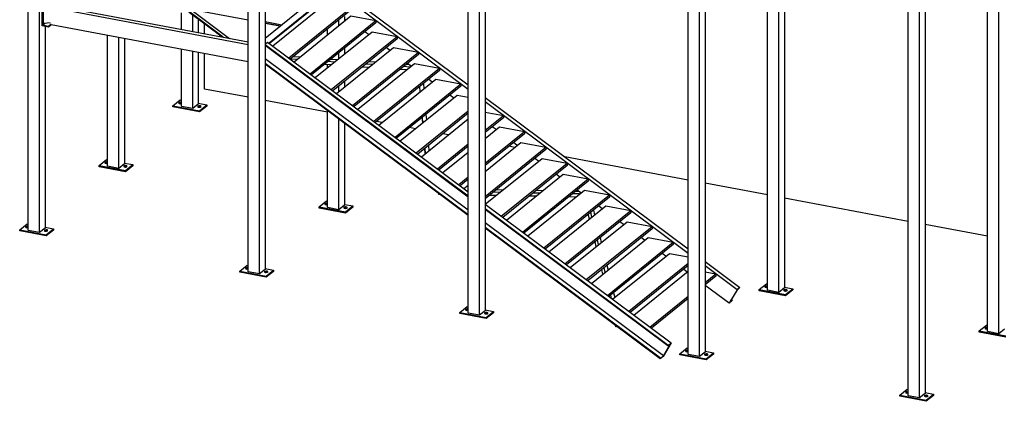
# Model space of a CAD drawing. Header units: millimetres. Extents: x -6159 to 201309, y -25780 to 10326.
# Tile 115 of 128: x 192526 to 193327, y -2471 to -2161. Entities that reach past the tile are written whole.
import ezdxf

# ---------------------------------------------------------------- set-up
doc = ezdxf.new("R2010")
doc.units = ezdxf.units.MM
for name, color, linetype in [('STRUCAD_01', 4, 'Continuous'), ('STRUCAD_02', 3, 'Continuous'), ('STRUCAD_04', 6, 'Continuous')]:
    doc.layers.add(name, color=color, linetype=linetype)

msp = doc.modelspace()

# ---------------------------------------------------------------- linework, layer by layer
at = {"layer": 'STRUCAD_01', "color": 4, "linetype": 'Continuous'}
for p, q in [((193322.364, -2415.85), (193322.364, -1597.425)), ((192533.244, -2331.89), (192533.244, -1721.505)), ((192542.494, -2333.625), (192542.494, -1723.24)), ((192712.089, -2365.485), (192712.089, -1755.1)), ((192721.339, -2367.225), (192721.339, -1756.835)), ((192890.934, -2399.08), (192890.934, -1788.7)), ((192900.184, -2400.82), (192900.184, -1790.435)), ((193069.779, -2432.68), (193069.779, -1822.295)), ((193079.029, -2434.415), (193079.029, -1824.035)), ((193248.624, -2466.275), (193248.624, -1855.895)), ((193262.334, -1854.025), (193262.334, -2464.405)), ((193257.874, -2468.015), (193257.874, -1857.63)), ((192725.799, -2039.59), (192725.799, -2363.615)), ((192904.644, -2073.19), (192904.644, -2397.215)), ((193313.119, -2414.11), (193313.119, -2089.265)), ((193083.489, -2106.785), (193083.489, -2430.81)), ((193134.274, -2380.515), (193134.274, -2116.625)), ((193143.524, -2382.25), (193143.524, -2118.365)), ((193147.979, -2119.2), (193147.979, -2378.645)), ((192712.089, -2161.04), (192576.444, -2135.56)), ((192725.799, -2175.635), (192777.819, -2133.56)), ((192890.934, -2217.255), (192781.334, -2135.59)), ((192783.709, -2133.665), (192890.934, -2213.56)), ((192781.334, -2137.48), (192729.049, -2179.765)), ((192781.334, -2138.065), (192729.424, -2180.045)), ((192732.049, -2182.005), (192778.249, -2144.635)), ((192544.724, -2165.705), (192544.724, -2151.835)), ((192545.284, -2152.92), (192545.284, -2164.825)), ((192546.954, -2147.66), (192712.089, -2178.685)), ((192712.089, -2181.055), (192546.954, -2150.035)), ((192691.604, -2174.835), (192660.249, -2151.32)), ((192691.044, -2174.73), (192660.844, -2152.075)), ((192665.369, -2152.265), (192696.754, -2175.8)), ((192745.099, -2191.725), (192798.599, -2148.455)), ((192798.599, -2150.345), (192746.319, -2192.635)), ((192657.774, -2168.48), (192657.774, -2155.145)), ((192690.629, -2174.65), (192663.994, -2154.675)), ((192667.024, -2170.215), (192667.024, -2156.95)), ((192671.484, -2160.29), (192671.484, -2171.055)), ((192749.319, -2194.865), (192795.519, -2157.495)), ((192785.834, -2165.33), (192785.834, -2160.67)), ((192790.294, -2158.065), (192790.294, -2161.725)), ((192795.519, -2157.495), (192815.864, -2161.32)), ((192549.659, -2166.63), (192544.724, -2165.705)), ((192546.769, -2163.615), (192545.284, -2164.825)), ((192545.284, -2164.825), (192549.659, -2166.035)), ((192551.084, -2163.29), (192546.219, -2163.66)), ((192546.954, -2166.125), (192546.954, -2330.02)), ((192551.889, -2164.235), (192549.659, -2166.035)), ((192551.889, -2164.825), (192549.659, -2166.63)), ((192549.659, -2166.63), (192549.659, -2166.035)), ((192712.089, -2194.92), (192551.889, -2164.825)), ((192676.439, -2171.985), (192676.439, -2164.01)), ((192725.799, -2162.17), (192739.309, -2164.705)), ((192725.799, -2163.18), (192738.294, -2165.525)), ((192737.859, -2165.88), (192725.799, -2163.615)), ((192762.369, -2204.595), (192815.864, -2161.32)), ((192815.864, -2163.215), (192763.589, -2205.5)), ((192776.584, -2172.81), (192776.584, -2168.155)), ((192815.864, -2161.32), (192815.864, -2163.215)), ((192597.739, -2279.72), (192597.739, -2173.44)), ((192606.989, -2281.46), (192606.989, -2175.175)), ((192611.449, -2176.015), (192611.449, -2277.855)), ((192766.584, -2207.735), (192812.784, -2170.365)), ((192779.639, -2217.46), (192833.134, -2174.185)), ((192833.134, -2176.08), (192780.854, -2218.365)), ((192809.919, -2172.685), (192806.919, -2170.45)), ((192812.784, -2170.365), (192833.134, -2174.185)), ((192833.134, -2174.185), (192833.134, -2176.08)), ((192657.774, -2231.165), (192657.774, -2184.72)), ((192725.799, -2180.505), (192727.834, -2178.86)), ((192890.934, -2304.08), (192725.799, -2181.035)), ((192890.934, -2304.755), (192725.799, -2181.71)), ((192726.239, -2182.04), (192725.799, -2182.4)), ((192726.614, -2182.32), (192725.799, -2182.975)), ((192727.834, -2178.86), (192890.934, -2300.385)), ((192783.854, -2220.6), (192830.054, -2183.23)), ((192790.294, -2183.9), (192790.294, -2188.555)), ((192827.184, -2185.555), (192824.189, -2183.315)), ((192830.054, -2183.23), (192850.404, -2187.055)), ((192667.024, -2232.9), (192667.024, -2186.455)), ((192671.484, -2187.295), (192671.484, -2229.295)), ((192676.439, -2217.015), (192676.439, -2188.225)), ((192890.934, -2315.48), (192725.799, -2192.435)), ((192751.664, -2192.97), (192746.344, -2192.615)), ((192748.914, -2190.535), (192754.229, -2190.89)), ((192779.554, -2192.585), (192784.874, -2192.94)), ((192785.834, -2192.16), (192785.834, -2187.505)), ((192796.904, -2230.325), (192850.404, -2187.055)), ((192850.404, -2188.945), (192798.124, -2231.23)), ((192850.404, -2187.055), (192850.404, -2188.945)), ((192890.934, -2319.205), (192725.799, -2196.16)), ((192890.934, -2319.875), (192725.799, -2196.835)), ((192779.349, -2197.41), (192774.029, -2197.055)), ((192776.584, -2199.645), (192776.584, -2197.225)), ((192782.304, -2195.02), (192776.984, -2194.665)), ((192801.119, -2233.465), (192847.319, -2196.1)), ((192809.989, -2199.46), (192804.669, -2199.105)), ((192812.944, -2197.065), (192807.629, -2196.71)), ((192810.199, -2194.635), (192815.514, -2194.99)), ((192814.174, -2243.19), (192867.669, -2199.92)), ((192843.589, -2199.115), (192838.269, -2198.76)), ((192840.839, -2196.68), (192842.249, -2196.775)), ((192844.454, -2198.415), (192841.454, -2196.185)), ((192843.909, -2198.01), (192844.239, -2198.585)), ((192847.319, -2196.1), (192867.669, -2199.92)), ((192867.669, -2199.92), (192867.669, -2201.81)), ((192867.669, -2201.81), (192815.389, -2244.095)), ((192818.384, -2246.335), (192864.584, -2208.965)), ((192840.634, -2201.505), (192835.314, -2201.15)), ((192864.584, -2208.965), (192884.939, -2212.79)), ((192785.834, -2218.995), (192785.834, -2214.34)), ((192790.294, -2210.73), (192790.294, -2215.39)), ((192831.439, -2256.055), (192884.939, -2212.79)), ((192884.939, -2214.675), (192832.654, -2256.965)), ((192851.829, -2219.285), (192851.464, -2214.925)), ((192851.984, -2219.16), (192851.614, -2214.795)), ((192854.439, -2212.515), (192854.804, -2216.875)), ((192861.719, -2211.285), (192858.724, -2209.05)), ((192884.939, -2212.79), (192884.939, -2214.675)), ((192712.089, -2223.705), (192676.439, -2217.015)), ((192835.654, -2259.2), (192881.854, -2221.83)), ((192878.989, -2224.15), (192875.989, -2221.915)), ((192881.854, -2221.83), (192890.934, -2223.535)), ((192904.644, -2223.775), (193069.779, -2346.82)), ((192667.024, -2232.9), (192657.774, -2231.165)), ((192671.484, -2229.295), (192667.024, -2232.9)), ((192776.584, -2235.825), (192725.799, -2226.285)), ((193069.779, -2350.515), (192904.644, -2227.47)), ((192776.584, -2313.32), (192776.584, -2234.675)), ((192848.709, -2268.925), (192890.934, -2234.77)), ((192890.934, -2236.665), (192849.924, -2269.83)), ((192853.939, -2244.41), (192853.574, -2240.05)), ((192854.094, -2244.285), (192853.729, -2239.925)), ((192856.554, -2237.64), (192856.919, -2242)), ((192904.644, -2235.735), (192919.474, -2238.52)), ((192904.644, -2250.515), (192919.474, -2238.52)), ((192919.474, -2240.41), (192904.644, -2252.405)), ((192919.474, -2238.52), (192919.474, -2240.41)), ((192785.834, -2315.06), (192785.834, -2241.57)), ((192790.294, -2244.89), (192790.294, -2311.45)), ((192821.054, -2244.175), (192816.379, -2243.3)), ((192847.974, -2249.235), (192843.304, -2248.355)), ((192852.924, -2272.065), (192890.934, -2241.32)), ((192904.644, -2257.065), (192916.389, -2247.56)), ((192913.524, -2249.885), (192910.524, -2247.645)), ((192916.389, -2247.56), (192936.739, -2251.385)), ((192874.894, -2254.29), (192870.224, -2253.415)), ((192904.644, -2277.345), (192936.739, -2251.385)), ((192936.739, -2253.275), (192904.644, -2279.24)), ((192936.739, -2251.385), (192936.739, -2253.275)), ((192858.664, -2262.765), (192859.029, -2267.125)), ((192865.974, -2281.79), (192890.934, -2261.605)), ((192890.934, -2263.495), (192867.194, -2282.7)), ((192904.644, -2283.895), (192933.654, -2260.43)), ((192904.644, -2304.18), (192954.009, -2264.25)), ((192928.739, -2264.405), (192924.064, -2263.53)), ((192930.794, -2262.75), (192927.794, -2260.515)), ((192933.654, -2260.43), (192954.009, -2264.25)), ((192954.009, -2264.25), (192954.009, -2266.145)), ((192856.049, -2269.535), (192855.684, -2265.175)), ((192856.204, -2269.41), (192855.834, -2265.05)), ((192870.194, -2284.93), (192890.934, -2268.155)), ((192954.009, -2266.145), (192904.644, -2306.075)), ((193069.779, -2290.905), (192969.434, -2272.055)), ((192606.989, -2281.46), (192597.739, -2279.72)), ((192611.449, -2277.855), (192606.989, -2281.46)), ((192904.724, -2310.665), (192950.924, -2273.295)), ((192917.779, -2320.39), (192971.279, -2277.12)), ((192971.279, -2279.01), (192918.994, -2321.295)), ((192948.054, -2275.615), (192945.064, -2273.38)), ((192950.924, -2273.295), (192971.279, -2277.12)), ((192971.279, -2277.12), (192971.279, -2279.01)), ((192883.244, -2294.655), (192890.934, -2288.44)), ((192921.994, -2323.53), (192968.194, -2286.16)), ((192965.324, -2288.48), (192962.324, -2286.245)), ((192968.194, -2286.16), (192988.544, -2289.985)), ((192890.934, -2290.325), (192884.464, -2295.565)), ((192887.454, -2297.795), (192890.934, -2294.985)), ((192935.044, -2333.255), (192988.544, -2289.985)), ((192988.544, -2291.875), (192936.264, -2334.16)), ((192988.544, -2289.985), (192988.544, -2291.875)), ((193134.274, -2303.02), (193083.489, -2293.475)), ((192866.859, -2302.395), (192867.044, -2302.075)), ((192867.014, -2302.63), (192866.859, -2302.395)), ((192867.014, -2302.63), (192867.244, -2302.225)), ((192867.804, -2302.645), (192867.014, -2302.63)), ((192913.584, -2303.5), (192907.954, -2303.395)), ((192916.664, -2301.005), (192911.039, -2300.9)), ((192913.794, -2298.67), (192919.424, -2298.775)), ((192939.264, -2336.395), (192985.464, -2299.03)), ((192946.004, -2304.105), (192940.379, -2304.005)), ((192949.089, -2301.615), (192943.464, -2301.505)), ((192946.224, -2299.275), (192951.849, -2299.38)), ((192952.314, -2346.12), (193005.814, -2302.855)), ((193005.814, -2304.74), (192953.534, -2347.03)), ((192978.434, -2304.715), (192972.804, -2304.61)), ((192981.514, -2302.22), (192975.884, -2302.115)), ((192978.644, -2299.885), (192980.679, -2299.925)), ((192982.594, -2301.345), (192979.594, -2299.115)), ((192982.049, -2300.945), (192982.414, -2301.495)), ((192985.464, -2299.03), (193005.814, -2302.855)), ((193005.814, -2302.855), (193005.814, -2304.74)), ((192790.294, -2311.45), (192785.834, -2315.06)), ((192904.644, -2310.6), (193055.919, -2423.32)), ((192956.529, -2349.265), (193002.729, -2311.895)), ((192999.864, -2314.215), (192996.864, -2311.98)), ((193002.729, -2311.895), (193023.079, -2315.72)), ((193248.624, -2324.5), (193147.979, -2305.595)), ((192785.834, -2315.06), (192776.584, -2313.32)), ((193053.544, -2425.245), (192904.644, -2314.295)), ((193053.264, -2425.71), (192904.644, -2314.97)), ((192969.584, -2358.99), (193023.079, -2315.72)), ((193023.079, -2317.61), (192970.799, -2359.895)), ((192989.504, -2322.59), (192988.559, -2318.695)), ((192991.404, -2321.05), (192990.459, -2317.16)), ((192992.709, -2315.345), (192993.654, -2319.235)), ((193023.079, -2315.72), (193023.079, -2317.61)), ((193049.624, -2433.715), (192904.644, -2325.695)), ((192973.794, -2362.125), (193019.994, -2324.76)), ((192986.849, -2371.855), (193040.349, -2328.585)), ((193017.129, -2327.08), (193014.134, -2324.845)), ((193019.994, -2324.76), (193040.349, -2328.585)), ((193040.349, -2328.585), (193040.349, -2330.475)), ((193313.119, -2336.615), (193262.334, -2327.075)), ((192542.494, -2333.625), (192533.244, -2331.89)), ((192546.954, -2330.02), (192542.494, -2333.625)), ((193047.329, -2435.735), (192904.644, -2329.415)), ((193047.049, -2436.205), (192904.644, -2330.09)), ((193040.349, -2330.475), (192988.064, -2372.76)), ((192991.064, -2374.995), (193037.264, -2337.625)), ((192994.964, -2345.01), (192994.014, -2341.115)), ((192996.864, -2343.47), (192995.914, -2339.58)), ((192998.164, -2337.765), (192999.114, -2341.655)), ((193004.114, -2384.72), (193057.614, -2341.45)), ((193057.614, -2343.34), (193005.334, -2385.63)), ((193034.394, -2339.945), (193031.399, -2337.71)), ((193037.264, -2337.625), (193057.614, -2341.45)), ((193057.614, -2341.45), (193057.614, -2343.34)), ((193008.329, -2387.86), (193054.529, -2350.495)), ((193051.664, -2352.815), (193048.664, -2350.575)), ((193054.529, -2350.495), (193069.779, -2353.355)), ((193003.619, -2360.18), (193004.569, -2364.07)), ((193021.384, -2397.59), (193069.779, -2358.445)), ((193069.779, -2360.335), (193022.604, -2398.495)), ((193083.489, -2357.035), (193111.794, -2378.125)), ((193109.419, -2380.05), (193083.489, -2360.725)), ((192721.339, -2367.225), (192712.089, -2365.485)), ((192725.799, -2363.615), (192721.339, -2367.225)), ((193000.419, -2367.425), (192999.474, -2363.535)), ((193002.319, -2365.895), (193001.374, -2362)), ((193025.599, -2400.725), (193069.779, -2364.995)), ((193068.934, -2365.68), (193065.934, -2363.445)), ((193083.489, -2365.555), (193092.154, -2367.185)), ((193083.489, -2374.19), (193092.154, -2367.185)), ((193092.154, -2367.185), (193092.154, -2369.075)), ((193092.154, -2369.075), (193083.489, -2376.085)), ((193102.924, -2391.005), (193083.489, -2376.525)), ((193007.524, -2387.26), (193006.834, -2384.415)), ((193009.074, -2382.6), (193010.024, -2386.49)), ((193109.419, -2380.05), (193102.924, -2391.005)), ((193109.224, -2380.61), (193103.654, -2390.015)), ((193111.519, -2378.595), (193109.224, -2380.61)), ((193111.794, -2378.125), (193109.419, -2380.05)), ((193111.794, -2378.125), (193111.519, -2378.595)), ((193143.524, -2382.25), (193134.274, -2380.515)), ((193147.979, -2378.645), (193143.524, -2382.25)), ((193038.654, -2410.45), (193069.779, -2385.28)), ((193069.779, -2387.17), (193039.869, -2411.36)), ((193105.304, -2389.085), (193102.924, -2391.005)), ((193103.654, -2390.015), (193105.579, -2388.615)), ((193104.814, -2388.05), (193105.579, -2388.615)), ((193105.579, -2388.615), (193105.304, -2389.085)), ((192900.184, -2400.82), (192890.934, -2399.08)), ((192904.644, -2397.215), (192900.184, -2400.82)), ((193010.834, -2410.2), (193010.539, -2408.995)), ((193011.284, -2409.55), (193010.834, -2410.2)), ((193011.129, -2410.3), (193010.834, -2410.2)), ((193011.519, -2409.73), (193011.129, -2410.3)), ((193322.364, -2415.85), (193313.119, -2414.11)), ((193326.824, -2412.24), (193322.364, -2415.85)), ((193055.919, -2423.32), (193049.424, -2434.28)), ((193049.624, -2433.715), (193055.194, -2424.315)), ((193055.194, -2424.315), (193053.264, -2425.71)), ((193055.919, -2423.32), (193053.544, -2425.245)), ((193053.544, -2425.245), (193053.264, -2425.71)), ((193079.029, -2434.415), (193069.779, -2432.68)), ((193083.489, -2430.81), (193079.029, -2434.415)), ((193049.424, -2434.28), (193047.049, -2436.205)), ((193047.329, -2435.735), (193047.049, -2436.205)), ((193047.329, -2435.735), (193049.624, -2433.715)), ((193262.334, -2464.405), (193257.874, -2468.015)), ((193257.874, -2468.015), (193248.624, -2466.275))]:
    msp.add_line(p, q, dxfattribs=at)
at = {"layer": 'STRUCAD_02', "color": 3, "linetype": 'Continuous'}
for p, q in [((192650.864, -2230.605), (192656.809, -2225.795)), ((192650.864, -2231.55), (192650.864, -2230.605)), ((192650.864, -2230.605), (192672.449, -2234.66)), ((192672.449, -2235.605), (192650.864, -2231.55)), ((192656.809, -2225.795), (192657.774, -2225.975)), ((192671.484, -2228.555), (192678.394, -2229.85)), ((192672.449, -2234.66), (192678.394, -2229.85)), ((192678.394, -2230.795), (192672.449, -2235.605)), ((192678.394, -2229.85), (192678.394, -2230.795)), ((192672.449, -2235.605), (192672.449, -2234.66)), ((192590.829, -2279.165), (192596.774, -2274.355)), ((192590.829, -2280.11), (192590.829, -2279.165)), ((192590.829, -2279.165), (192612.414, -2283.22)), ((192612.414, -2284.165), (192590.829, -2280.11)), ((192596.774, -2274.355), (192597.739, -2274.535)), ((192611.449, -2277.11), (192618.354, -2278.415)), ((192612.414, -2283.22), (192618.354, -2278.415)), ((192618.354, -2279.355), (192612.414, -2284.165)), ((192618.354, -2278.415), (192618.354, -2279.355)), ((192612.414, -2284.165), (192612.414, -2283.22)), ((192769.674, -2312.76), (192775.614, -2307.955)), ((192769.674, -2313.705), (192769.674, -2312.76)), ((192769.674, -2312.76), (192791.259, -2316.815)), ((192775.614, -2307.955), (192776.584, -2308.135)), ((192790.294, -2310.71), (192797.204, -2312.01)), ((192791.259, -2316.815), (192797.204, -2312.01)), ((192797.204, -2312.955), (192791.259, -2317.765)), ((192797.204, -2312.01), (192797.204, -2312.955)), ((192791.259, -2317.765), (192769.674, -2313.705)), ((192791.259, -2317.765), (192791.259, -2316.815)), ((192526.334, -2331.33), (192532.279, -2326.52)), ((192532.279, -2326.52), (192533.244, -2326.705)), ((192526.334, -2332.275), (192526.334, -2331.33)), ((192526.334, -2331.33), (192547.919, -2335.385)), ((192547.919, -2336.33), (192526.334, -2332.275)), ((192546.954, -2329.275), (192553.864, -2330.575)), ((192547.919, -2335.385), (192553.864, -2330.575)), ((192553.864, -2331.525), (192547.919, -2336.33)), ((192547.919, -2336.33), (192547.919, -2335.385)), ((192553.864, -2330.575), (192553.864, -2331.525)), ((192705.179, -2364.925), (192711.124, -2360.115)), ((192711.124, -2360.115), (192712.089, -2360.3)), ((192705.179, -2365.87), (192705.179, -2364.925)), ((192705.179, -2364.925), (192726.764, -2368.985)), ((192726.764, -2369.925), (192705.179, -2365.87)), ((192725.799, -2362.875), (192732.709, -2364.175)), ((192726.764, -2368.985), (192732.709, -2364.175)), ((192732.709, -2365.12), (192726.764, -2369.925)), ((192726.764, -2369.925), (192726.764, -2368.985)), ((192732.709, -2364.175), (192732.709, -2365.12)), ((193127.364, -2379.955), (193133.304, -2375.145)), ((193133.304, -2375.145), (193134.274, -2375.33)), ((193127.364, -2380.9), (193127.364, -2379.955)), ((193127.364, -2379.955), (193148.949, -2384.01)), ((193148.949, -2384.955), (193127.364, -2380.9)), ((193147.979, -2377.905), (193154.889, -2379.205)), ((193148.949, -2384.01), (193154.889, -2379.205)), ((193154.889, -2380.15), (193148.949, -2384.955)), ((193148.949, -2384.955), (193148.949, -2384.01)), ((193154.889, -2379.205), (193154.889, -2380.15)), ((192884.024, -2398.525), (192889.969, -2393.715)), ((192884.024, -2399.47), (192884.024, -2398.525)), ((192884.024, -2398.525), (192905.609, -2402.58)), ((192905.609, -2403.525), (192884.024, -2399.47)), ((192889.969, -2393.715), (192890.934, -2393.9)), ((192904.644, -2396.475), (192911.554, -2397.77)), ((192905.609, -2402.58), (192911.554, -2397.77)), ((192911.554, -2398.715), (192905.609, -2403.525)), ((192911.554, -2397.77), (192911.554, -2398.715)), ((192905.609, -2403.525), (192905.609, -2402.58)), ((193306.204, -2413.555), (193312.149, -2408.745)), ((193312.149, -2408.745), (193313.119, -2408.93)), ((193306.204, -2414.495), (193306.204, -2413.555)), ((193306.204, -2413.555), (193327.794, -2417.61)), ((193327.794, -2418.555), (193306.204, -2414.495)), ((193062.869, -2432.125), (193068.814, -2427.315)), ((193062.869, -2433.065), (193062.869, -2432.125)), ((193062.869, -2432.125), (193084.454, -2436.175)), ((193084.454, -2437.125), (193062.869, -2433.065)), ((193068.814, -2427.315), (193069.779, -2427.495)), ((193083.489, -2430.07), (193090.394, -2431.37)), ((193084.454, -2436.175), (193090.394, -2431.37)), ((193090.394, -2432.315), (193084.454, -2437.125)), ((193090.394, -2431.37), (193090.394, -2432.315)), ((193084.454, -2437.125), (193084.454, -2436.175)), ((193241.714, -2465.72), (193247.659, -2460.915)), ((193247.659, -2460.915), (193248.624, -2461.095)), ((193262.334, -2463.665), (193269.239, -2464.965)), ((193263.299, -2469.775), (193269.239, -2464.965)), ((193269.239, -2464.965), (193269.239, -2465.91)), ((193241.714, -2466.665), (193241.714, -2465.72)), ((193241.714, -2465.72), (193263.299, -2469.775)), ((193263.299, -2470.72), (193241.714, -2466.665)), ((193269.239, -2465.91), (193263.299, -2470.72)), ((193263.299, -2470.72), (193263.299, -2469.775))]:
    msp.add_line(p, q, dxfattribs=at)
at = {"layer": 'STRUCAD_04', "color": 6, "linetype": 'Continuous'}
for p, q in [((192655.934, -2227.645), (192656.839, -2227.405)), ((192656.014, -2228.075), (192655.934, -2227.645)), ((192655.934, -2228.595), (192655.934, -2227.645)), ((192656.014, -2229.02), (192655.934, -2228.595)), ((192657.004, -2228.26), (192656.014, -2228.075)), ((192656.014, -2229.02), (192656.014, -2228.075)), ((192657.004, -2229.205), (192656.014, -2229.02)), ((192656.839, -2227.405), (192657.774, -2227.585)), ((192657.774, -2228.055), (192657.004, -2228.26)), ((192657.004, -2229.205), (192657.004, -2228.26)), ((192657.774, -2229), (192657.004, -2229.205)), ((192671.349, -2230.545), (192672.259, -2230.305)), ((192671.434, -2230.97), (192671.349, -2230.545)), ((192671.349, -2231.49), (192671.349, -2230.545)), ((192671.434, -2231.915), (192671.349, -2231.49)), ((192672.419, -2231.155), (192671.434, -2230.97)), ((192671.434, -2231.915), (192671.434, -2230.97)), ((192672.419, -2232.1), (192671.434, -2231.915)), ((192672.259, -2230.305), (192673.244, -2230.49)), ((192673.324, -2230.915), (192672.419, -2231.155)), ((192672.419, -2232.1), (192672.419, -2231.155)), ((192673.324, -2231.86), (192672.419, -2232.1)), ((192673.244, -2230.49), (192673.324, -2230.915)), ((192673.324, -2230.915), (192673.324, -2231.86)), ((192595.899, -2276.21), (192596.804, -2275.97)), ((192595.984, -2276.635), (192595.899, -2276.21)), ((192595.899, -2277.155), (192595.899, -2276.21)), ((192595.984, -2277.58), (192595.899, -2277.155)), ((192596.969, -2276.82), (192595.984, -2276.635)), ((192595.984, -2277.58), (192595.984, -2276.635)), ((192596.969, -2277.765), (192595.984, -2277.58)), ((192596.804, -2275.97), (192597.739, -2276.145)), ((192597.739, -2276.615), (192596.969, -2276.82)), ((192596.969, -2277.765), (192596.969, -2276.82)), ((192597.739, -2277.56), (192596.969, -2277.765)), ((192611.314, -2279.105), (192612.219, -2278.865)), ((192611.399, -2279.53), (192611.314, -2279.105)), ((192611.314, -2280.055), (192611.314, -2279.105)), ((192611.399, -2280.475), (192611.314, -2280.055)), ((192612.384, -2279.715), (192611.399, -2279.53)), ((192611.399, -2280.475), (192611.399, -2279.53)), ((192612.384, -2280.66), (192611.399, -2280.475)), ((192612.219, -2278.865), (192613.209, -2279.05)), ((192613.289, -2279.475), (192612.384, -2279.715)), ((192612.384, -2280.66), (192612.384, -2279.715)), ((192613.289, -2280.42), (192612.384, -2280.66)), ((192613.209, -2279.05), (192613.289, -2279.475)), ((192613.289, -2279.475), (192613.289, -2280.42)), ((192774.744, -2309.805), (192775.649, -2309.565)), ((192774.824, -2310.23), (192774.744, -2309.805)), ((192774.744, -2310.755), (192774.744, -2309.805)), ((192774.824, -2311.175), (192774.744, -2310.755)), ((192775.814, -2310.415), (192774.824, -2310.23)), ((192774.824, -2311.175), (192774.824, -2310.23)), ((192775.814, -2311.36), (192774.824, -2311.175)), ((192775.649, -2309.565), (192776.584, -2309.745)), ((192776.584, -2310.21), (192775.814, -2310.415)), ((192775.814, -2311.36), (192775.814, -2310.415)), ((192776.584, -2311.155), (192775.814, -2311.36)), ((192790.159, -2312.705), (192791.064, -2312.46)), ((192790.244, -2313.125), (192790.159, -2312.705)), ((192790.159, -2313.65), (192790.159, -2312.705)), ((192791.064, -2312.46), (192792.054, -2312.65)), ((192792.054, -2312.65), (192792.134, -2313.075)), ((192790.244, -2314.075), (192790.159, -2313.65)), ((192791.229, -2313.315), (192790.244, -2313.125)), ((192790.244, -2314.075), (192790.244, -2313.125)), ((192791.229, -2314.255), (192790.244, -2314.075)), ((192792.134, -2313.075), (192791.229, -2313.315)), ((192791.229, -2314.255), (192791.229, -2313.315)), ((192792.134, -2314.015), (192791.229, -2314.255)), ((192792.134, -2313.075), (192792.134, -2314.015)), ((192531.404, -2328.375), (192532.309, -2328.135)), ((192531.484, -2328.8), (192531.404, -2328.375)), ((192531.404, -2329.32), (192531.404, -2328.375)), ((192532.474, -2328.985), (192531.484, -2328.8)), ((192531.484, -2329.745), (192531.484, -2328.8)), ((192532.309, -2328.135), (192533.244, -2328.31)), ((192533.244, -2328.78), (192532.474, -2328.985)), ((192532.474, -2329.93), (192532.474, -2328.985)), ((192531.484, -2329.745), (192531.404, -2329.32)), ((192532.474, -2329.93), (192531.484, -2329.745)), ((192533.244, -2329.725), (192532.474, -2329.93)), ((192546.824, -2331.27), (192547.729, -2331.03)), ((192546.904, -2331.695), (192546.824, -2331.27)), ((192546.824, -2332.215), (192546.824, -2331.27)), ((192546.904, -2332.64), (192546.824, -2332.215)), ((192547.889, -2331.88), (192546.904, -2331.695)), ((192546.904, -2332.64), (192546.904, -2331.695)), ((192547.889, -2332.825), (192546.904, -2332.64)), ((192547.729, -2331.03), (192548.714, -2331.215)), ((192548.794, -2331.645), (192547.889, -2331.88)), ((192547.889, -2332.825), (192547.889, -2331.88)), ((192548.794, -2332.585), (192547.889, -2332.825)), ((192548.714, -2331.215), (192548.794, -2331.645)), ((192548.794, -2331.645), (192548.794, -2332.585)), ((192710.249, -2361.975), (192711.154, -2361.73)), ((192710.329, -2362.395), (192710.249, -2361.975)), ((192710.249, -2362.915), (192710.249, -2361.975)), ((192710.329, -2363.345), (192710.249, -2362.915)), ((192711.314, -2362.585), (192710.329, -2362.395)), ((192710.329, -2363.345), (192710.329, -2362.395)), ((192711.314, -2363.525), (192710.329, -2363.345)), ((192711.154, -2361.73), (192712.089, -2361.905)), ((192712.089, -2362.375), (192711.314, -2362.585)), ((192711.314, -2363.525), (192711.314, -2362.585)), ((192712.089, -2363.32), (192711.314, -2363.525)), ((192725.664, -2364.87), (192726.574, -2364.625)), ((192725.749, -2365.295), (192725.664, -2364.87)), ((192725.664, -2365.815), (192725.664, -2364.87)), ((192725.749, -2366.235), (192725.664, -2365.815)), ((192726.734, -2365.475), (192725.749, -2365.295)), ((192725.749, -2366.235), (192725.749, -2365.295)), ((192726.734, -2366.425), (192725.749, -2366.235)), ((192726.574, -2364.625), (192727.559, -2364.815)), ((192727.639, -2365.24), (192726.734, -2365.475)), ((192726.734, -2366.425), (192726.734, -2365.475)), ((192727.639, -2366.185), (192726.734, -2366.425)), ((192727.559, -2364.815), (192727.639, -2365.24)), ((192727.639, -2365.24), (192727.639, -2366.185)), ((193132.434, -2377), (193133.334, -2376.76)), ((193132.509, -2377.425), (193132.434, -2377)), ((193132.434, -2377.945), (193132.434, -2377)), ((193133.334, -2376.76), (193134.274, -2376.935)), ((193132.509, -2378.375), (193132.434, -2377.945)), ((193133.499, -2377.615), (193132.509, -2377.425)), ((193132.509, -2378.375), (193132.509, -2377.425)), ((193133.499, -2378.555), (193132.509, -2378.375)), ((193134.274, -2377.405), (193133.499, -2377.615)), ((193133.499, -2378.555), (193133.499, -2377.615)), ((193134.274, -2378.35), (193133.499, -2378.555)), ((193147.849, -2379.895), (193148.754, -2379.655)), ((193147.934, -2380.325), (193147.849, -2379.895)), ((193147.849, -2380.845), (193147.849, -2379.895)), ((193147.934, -2381.265), (193147.849, -2380.845)), ((193148.914, -2380.51), (193147.934, -2380.325)), ((193147.934, -2381.265), (193147.934, -2380.325)), ((193148.914, -2381.455), (193147.934, -2381.265)), ((193148.754, -2379.655), (193149.744, -2379.84)), ((193149.819, -2380.27), (193148.914, -2380.51)), ((193148.914, -2381.455), (193148.914, -2380.51)), ((193149.819, -2381.215), (193148.914, -2381.455)), ((193149.744, -2379.84), (193149.819, -2380.27)), ((193149.819, -2380.27), (193149.819, -2381.215)), ((192889.094, -2395.57), (192889.994, -2395.33)), ((192889.174, -2395.995), (192889.094, -2395.57)), ((192889.094, -2396.515), (192889.094, -2395.57)), ((192889.174, -2396.94), (192889.094, -2396.515)), ((192890.164, -2396.18), (192889.174, -2395.995)), ((192889.174, -2396.94), (192889.174, -2395.995)), ((192890.164, -2397.125), (192889.174, -2396.94)), ((192889.994, -2395.33), (192890.934, -2395.505)), ((192890.934, -2395.975), (192890.164, -2396.18)), ((192890.164, -2397.125), (192890.164, -2396.18)), ((192890.934, -2396.92), (192890.164, -2397.125)), ((192904.509, -2398.465), (192905.414, -2398.225)), ((192904.594, -2398.89), (192904.509, -2398.465)), ((192904.509, -2399.41), (192904.509, -2398.465)), ((192904.594, -2399.835), (192904.509, -2399.41)), ((192905.579, -2399.075), (192904.594, -2398.89)), ((192904.594, -2399.835), (192904.594, -2398.89)), ((192905.579, -2400.025), (192904.594, -2399.835)), ((192905.414, -2398.225), (192906.404, -2398.41)), ((192906.484, -2398.835), (192905.579, -2399.075)), ((192905.579, -2400.025), (192905.579, -2399.075)), ((192906.484, -2399.785), (192905.579, -2400.025)), ((192906.404, -2398.41), (192906.484, -2398.835)), ((192906.484, -2398.835), (192906.484, -2399.785)), ((193311.274, -2410.6), (193312.179, -2410.355)), ((193311.354, -2411.025), (193311.274, -2410.6)), ((193311.274, -2411.545), (193311.274, -2410.6)), ((193311.354, -2411.97), (193311.274, -2411.545)), ((193312.344, -2411.21), (193311.354, -2411.025)), ((193311.354, -2411.97), (193311.354, -2411.025)), ((193312.344, -2412.155), (193311.354, -2411.97)), ((193312.179, -2410.355), (193313.119, -2410.535)), ((193313.119, -2411.005), (193312.344, -2411.21)), ((193312.344, -2412.155), (193312.344, -2411.21)), ((193313.119, -2411.945), (193312.344, -2412.155)), ((193067.939, -2429.165), (193068.839, -2428.925)), ((193068.019, -2429.595), (193067.939, -2429.165)), ((193067.939, -2430.115), (193067.939, -2429.165)), ((193068.019, -2430.535), (193067.939, -2430.115)), ((193069.004, -2429.775), (193068.019, -2429.595)), ((193068.019, -2430.535), (193068.019, -2429.595)), ((193069.004, -2430.725), (193068.019, -2430.535)), ((193068.839, -2428.925), (193069.779, -2429.1)), ((193069.779, -2429.575), (193069.004, -2429.775)), ((193069.004, -2430.725), (193069.004, -2429.775)), ((193069.779, -2430.515), (193069.004, -2430.725)), ((193083.354, -2432.06), (193084.264, -2431.82)), ((193083.434, -2432.49), (193083.354, -2432.06)), ((193083.354, -2433.01), (193083.354, -2432.06)), ((193083.434, -2433.435), (193083.354, -2433.01)), ((193084.424, -2432.675), (193083.434, -2432.49)), ((193083.434, -2433.435), (193083.434, -2432.49)), ((193084.264, -2431.82), (193085.249, -2432.005)), ((193085.329, -2432.435), (193084.424, -2432.675)), ((193084.424, -2433.62), (193084.424, -2432.675)), ((193085.249, -2432.005), (193085.329, -2432.435)), ((193085.329, -2432.435), (193085.329, -2433.38)), ((193084.424, -2433.62), (193083.434, -2433.435)), ((193085.329, -2433.38), (193084.424, -2433.62)), ((193246.784, -2462.765), (193247.684, -2462.52)), ((193246.864, -2463.19), (193246.784, -2462.765)), ((193246.784, -2463.71), (193246.784, -2462.765)), ((193246.864, -2464.135), (193246.784, -2463.71)), ((193247.849, -2463.375), (193246.864, -2463.19)), ((193246.864, -2464.135), (193246.864, -2463.19)), ((193247.849, -2464.32), (193246.864, -2464.135)), ((193247.684, -2462.52), (193248.624, -2462.7)), ((193248.624, -2463.17), (193247.849, -2463.375)), ((193247.849, -2464.32), (193247.849, -2463.375)), ((193248.624, -2464.115), (193247.849, -2464.32)), ((193262.199, -2465.66), (193263.104, -2465.42)), ((193262.279, -2466.085), (193262.199, -2465.66)), ((193262.199, -2466.605), (193262.199, -2465.66)), ((193262.279, -2467.035), (193262.199, -2466.605)), ((193263.264, -2466.27), (193262.279, -2466.085)), ((193262.279, -2467.035), (193262.279, -2466.085)), ((193263.264, -2467.215), (193262.279, -2467.035)), ((193263.104, -2465.42), (193264.094, -2465.605)), ((193264.174, -2466.03), (193263.264, -2466.27)), ((193263.264, -2467.215), (193263.264, -2466.27)), ((193264.174, -2466.975), (193263.264, -2467.215)), ((193264.094, -2465.605), (193264.174, -2466.03)), ((193264.174, -2466.03), (193264.174, -2466.975))]:
    msp.add_line(p, q, dxfattribs=at)

doc.saveas('drawing.dxf')
